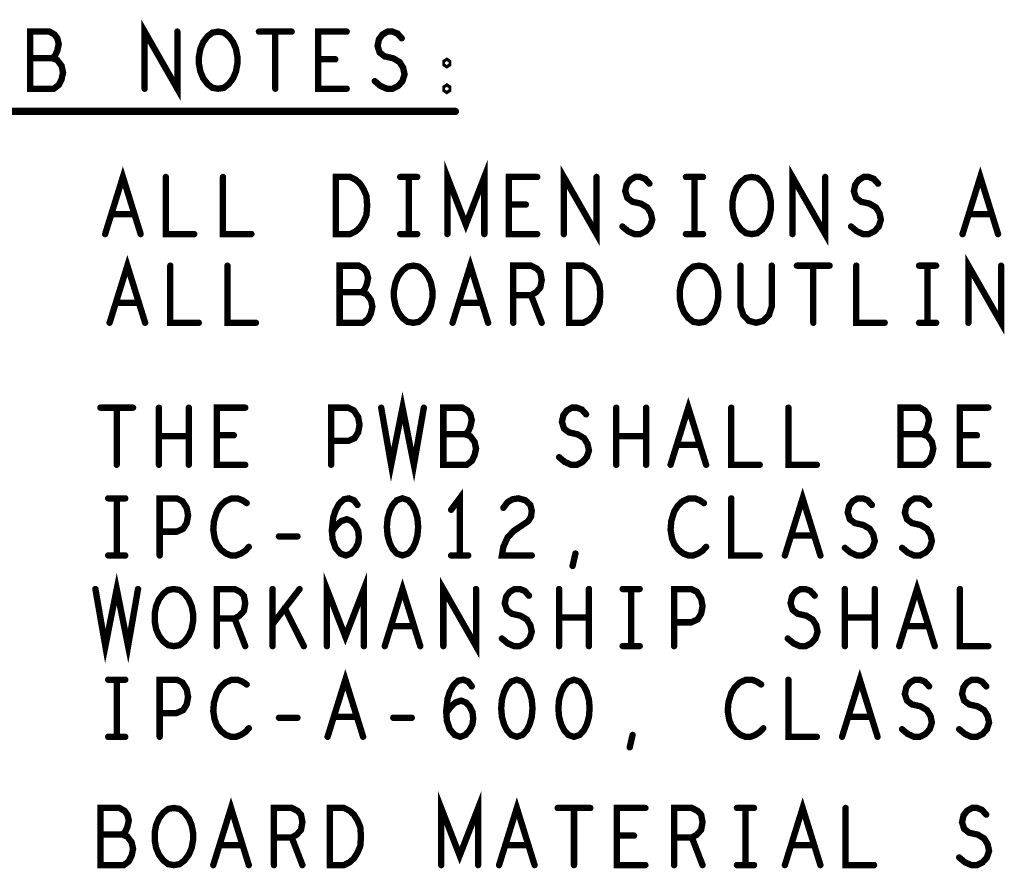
# Model space of a CAD drawing. Extents: x -1 to 10.1, y -2.5 to 8.
# Tile 34 of 38: x 6.3 to 7.4, y 4.1 to 5. Entities that reach past the tile are written whole.
import ezdxf

# ---------------------------------------------------------------- set-up
doc = ezdxf.new("R2010")
doc.units = 0
doc.layers.get('0').update_dxf_attribs({"color": 3, "linetype": 'CONTINUOUS'})

# ---------------------------------------------------------------- blocks, each defined once
blk = doc.blocks.new('PAD_R1')
at = {"const_width": 0.5}
blk.add_lwpolyline([(0.25, 0, 1), (-0.25, 0, 1)], format="xyb", close=True, dxfattribs=at)

msp = doc.modelspace()

# ---------------------------------------------------------------- linework, layer by layer
for points, const_width in [([(6.41814, 4.91411), (6.41814, 4.97711), (6.45418, 4.91411), (6.45418, 4.97711)], 0.007), ([(6.31643, 4.94771), (6.31956, 4.95086), (6.32191, 4.95611), (6.32348, 4.96346), (6.32191, 4.96976), (6.31878, 4.97396), (6.31329, 4.97711), (6.29214, 4.97711), (6.29214, 4.91411), (6.31799, 4.91411), (6.32348, 4.91831), (6.32661, 4.92461), (6.32818, 4.93196), (6.32661, 4.93931), (6.32191, 4.94561), (6.31643, 4.94771), (6.29214, 4.94771)], 0.007), ([(6.54414, 4.97711), (6.58018, 4.97711)], 0.007), ([(6.56216, 4.97711), (6.56216, 4.91411)], 0.007), ([(6.64083, 4.91411), (6.60949, 4.91411), (6.60949, 4.97711), (6.64083, 4.97711)], 0.007), ([(6.67171, 4.92251), (6.67798, 4.91726), (6.68503, 4.91411), (6.69129, 4.91411), (6.69756, 4.91726), (6.70226, 4.92251), (6.70461, 4.92986), (6.70304, 4.93721), (6.69913, 4.94351), (6.69208, 4.94771), (6.68268, 4.94981), (6.67719, 4.95401), (6.67484, 4.96136), (6.67641, 4.96871), (6.68033, 4.97396), (6.68581, 4.97711), (6.69129, 4.97711), (6.69678, 4.97501), (6.70148, 4.96976)], 0.007), ([(6.62829, 4.94666), (6.60949, 4.94666)], 0.007), ([(6.16066, 4.88911), (6.76066, 4.88911)], 0.008), ([(6.75179, 4.75381), (6.75179, 4.81681), (6.77216, 4.76431), (6.79253, 4.81681), (6.79253, 4.75381)], 0.007), ([(6.88014, 4.75381), (6.88014, 4.81681), (6.91618, 4.75381), (6.91618, 4.81681)], 0.007), ([(7.13214, 4.75381), (7.13214, 4.81681), (7.16818, 4.75381), (7.16818, 4.81681)], 0.007), ([(6.37458, 4.75381), (6.39416, 4.81681), (6.41374, 4.75381)], 0.007), ([(6.44149, 4.81681), (6.44149, 4.75381), (6.47283, 4.75381)], 0.007), ([(6.50449, 4.81681), (6.50449, 4.75381), (6.53583, 4.75381)], 0.007), ([(6.69976, 4.81681), (6.71856, 4.81681)], 0.007), ([(6.70916, 4.81681), (6.70916, 4.75381)], 0.007), ([(6.85083, 4.75381), (6.81949, 4.75381), (6.81949, 4.81681), (6.85083, 4.81681)], 0.007), ([(6.94471, 4.76221), (6.95098, 4.75696), (6.95803, 4.75381), (6.96429, 4.75381), (6.97056, 4.75696), (6.97526, 4.76221), (6.97761, 4.76956), (6.97604, 4.77691), (6.97213, 4.78321), (6.96508, 4.78741), (6.95568, 4.78951), (6.95019, 4.79371), (6.94784, 4.80106), (6.94941, 4.80841), (6.95333, 4.81366), (6.95881, 4.81681), (6.96429, 4.81681), (6.96978, 4.81471), (6.97448, 4.80946)], 0.007), ([(7.01476, 4.81681), (7.03356, 4.81681)], 0.007), ([(7.02416, 4.81681), (7.02416, 4.75381)], 0.007), ([(7.19671, 4.76221), (7.20298, 4.75696), (7.21003, 4.75381), (7.21629, 4.75381), (7.22256, 4.75696), (7.22726, 4.76221), (7.22961, 4.76956), (7.22804, 4.77691), (7.22413, 4.78321), (7.21708, 4.78741), (7.20768, 4.78951), (7.20219, 4.79371), (7.19984, 4.80106), (7.20141, 4.80841), (7.20533, 4.81366), (7.21081, 4.81681), (7.21629, 4.81681), (7.22178, 4.81471), (7.22648, 4.80946)], 0.007), ([(7.31958, 4.75381), (7.33916, 4.81681), (7.35874, 4.75381)], 0.007), ([(6.83829, 4.78636), (6.81949, 4.78636)], 0.007), ([(6.40669, 4.77586), (6.38163, 4.77586)], 0.007), ([(7.35169, 4.77586), (7.32663, 4.77586)], 0.007), ([(6.69976, 4.75381), (6.71856, 4.75381)], 0.007), ([(7.01476, 4.75381), (7.03356, 4.75381)], 0.007), ([(7.32608, 4.656), (7.32608, 4.719), (7.36212, 4.656), (7.36212, 4.719)], 0.007), ([(6.37952, 4.656), (6.3991, 4.719), (6.41868, 4.656)], 0.007), ([(6.44643, 4.719), (6.44643, 4.656), (6.47777, 4.656)], 0.007), ([(6.50943, 4.719), (6.50943, 4.656), (6.54077, 4.656)], 0.007), ([(6.65737, 4.6896), (6.6605, 4.69275), (6.66285, 4.698), (6.66442, 4.70535), (6.66285, 4.71165), (6.65972, 4.71585), (6.65423, 4.719), (6.63308, 4.719), (6.63308, 4.656), (6.65893, 4.656), (6.66442, 4.6602), (6.66755, 4.6665), (6.66912, 4.67385), (6.66755, 4.6812), (6.66285, 4.6875), (6.65737, 4.6896), (6.63308, 4.6896)], 0.007), ([(6.75752, 4.656), (6.7771, 4.719), (6.79668, 4.656)], 0.007), ([(6.82443, 4.656), (6.82443, 4.719), (6.84402, 4.719), (6.85028, 4.71585), (6.8542, 4.71165), (6.85577, 4.70325), (6.8542, 4.69485), (6.8495, 4.6896), (6.84402, 4.68645), (6.82443, 4.68645)], 0.007), ([(7.07487, 4.719), (7.07487, 4.67385), (7.078, 4.6644), (7.08427, 4.6581), (7.0921, 4.656), (7.09993, 4.6581), (7.1062, 4.6644), (7.10933, 4.67385), (7.10933, 4.719)], 0.007), ([(7.13708, 4.719), (7.17312, 4.719)], 0.007), ([(7.1551, 4.719), (7.1551, 4.656)], 0.007), ([(7.20243, 4.719), (7.20243, 4.656), (7.23377, 4.656)], 0.007), ([(7.2717, 4.719), (7.2905, 4.719)], 0.007), ([(7.2811, 4.719), (7.2811, 4.656)], 0.007), ([(6.84402, 4.68645), (6.85577, 4.656)], 0.007), ([(6.41163, 4.67805), (6.38657, 4.67805)], 0.007), ([(6.78963, 4.67805), (6.76457, 4.67805)], 0.007), ([(7.2717, 4.656), (7.2905, 4.656)], 0.007), ([(6.67886, 4.56239), (6.68983, 4.49939), (6.70236, 4.56239), (6.71489, 4.49939), (6.72586, 4.56239)], 0.007), ([(6.99778, 4.49939), (7.01736, 4.56239), (7.03694, 4.49939)], 0.007), ([(6.36934, 4.56239), (6.40538, 4.56239)], 0.007), ([(6.38736, 4.56239), (6.38736, 4.49939)], 0.007), ([(6.43391, 4.49939), (6.43391, 4.56239)], 0.007), ([(6.46681, 4.56239), (6.46681, 4.49939)], 0.007), ([(6.52903, 4.49939), (6.49769, 4.49939), (6.49769, 4.56239), (6.52903, 4.56239)], 0.007), ([(6.62369, 4.49939), (6.62369, 4.56239), (6.64249, 4.56239), (6.64876, 4.55924), (6.65346, 4.55189), (6.65503, 4.54349), (6.65346, 4.53509), (6.64954, 4.52879), (6.64249, 4.52564), (6.62369, 4.52564)], 0.007), ([(6.77163, 4.53299), (6.77476, 4.53614), (6.77711, 4.54139), (6.77868, 4.54874), (6.77711, 4.55504), (6.77398, 4.55924), (6.76849, 4.56239), (6.74734, 4.56239), (6.74734, 4.49939), (6.77319, 4.49939), (6.77868, 4.50359), (6.78181, 4.50989), (6.78338, 4.51724), (6.78181, 4.52459), (6.77711, 4.53089), (6.77163, 4.53299), (6.74734, 4.53299)], 0.007), ([(6.87491, 4.50779), (6.88118, 4.50254), (6.88823, 4.49939), (6.89449, 4.49939), (6.90076, 4.50254), (6.90546, 4.50779), (6.90781, 4.51514), (6.90624, 4.52249), (6.90233, 4.52879), (6.89528, 4.53299), (6.88588, 4.53509), (6.88039, 4.53929), (6.87804, 4.54664), (6.87961, 4.55399), (6.88353, 4.55924), (6.88901, 4.56239), (6.89449, 4.56239), (6.89998, 4.56029), (6.90468, 4.55504)], 0.007), ([(6.93791, 4.49939), (6.93791, 4.56239)], 0.007), ([(6.97081, 4.56239), (6.97081, 4.49939)], 0.007), ([(7.06469, 4.56239), (7.06469, 4.49939), (7.09603, 4.49939)], 0.007), ([(7.12769, 4.56239), (7.12769, 4.49939), (7.15903, 4.49939)], 0.007), ([(7.27563, 4.53299), (7.27876, 4.53614), (7.28111, 4.54139), (7.28268, 4.54874), (7.28111, 4.55504), (7.27798, 4.55924), (7.27249, 4.56239), (7.25134, 4.56239), (7.25134, 4.49939), (7.27719, 4.49939), (7.28268, 4.50359), (7.28581, 4.50989), (7.28738, 4.51724), (7.28581, 4.52459), (7.28111, 4.53089), (7.27563, 4.53299), (7.25134, 4.53299)], 0.007), ([(7.34803, 4.49939), (7.31669, 4.49939), (7.31669, 4.56239), (7.34803, 4.56239)], 0.007), ([(6.46681, 4.53089), (6.43391, 4.53089)], 0.007), ([(6.51649, 4.53194), (6.49769, 4.53194)], 0.007), ([(6.97081, 4.53089), (6.93791, 4.53089)], 0.007), ([(7.33549, 4.53194), (7.31669, 4.53194)], 0.007), ([(7.02989, 4.52144), (7.00483, 4.52144)], 0.007), ([(6.76536, 4.39939), (6.76536, 4.46239), (6.75596, 4.44979)], 0.007), ([(7.12378, 4.39939), (7.14336, 4.46239), (7.16294, 4.39939)], 0.007), ([(6.37796, 4.46239), (6.39676, 4.46239)], 0.007), ([(6.38736, 4.46239), (6.38736, 4.39939)], 0.007), ([(6.43469, 4.39939), (6.43469, 4.46239), (6.45349, 4.46239), (6.45976, 4.45924), (6.46446, 4.45189), (6.46603, 4.44349), (6.46446, 4.43509), (6.46054, 4.42879), (6.45349, 4.42564), (6.43469, 4.42564)], 0.007), ([(6.53059, 4.45714), (6.52589, 4.46029), (6.52041, 4.46239), (6.51414, 4.46239), (6.50709, 4.45924), (6.50161, 4.45399), (6.49769, 4.44769), (6.49456, 4.43719), (6.49378, 4.42774), (6.49534, 4.41829), (6.49769, 4.41199), (6.50239, 4.40569), (6.50788, 4.40149), (6.51336, 4.39939), (6.51884, 4.39939), (6.52433, 4.40149), (6.52903, 4.40464), (6.53294, 4.40884)], 0.007), ([(6.62448, 4.42564), (6.62996, 4.43299), (6.63466, 4.43719), (6.64093, 4.43929), (6.64641, 4.43719), (6.65033, 4.43299), (6.65346, 4.42669), (6.65424, 4.41934), (6.65346, 4.41304), (6.65033, 4.40674), (6.64563, 4.40149), (6.64014, 4.39939), (6.63388, 4.40149), (6.62839, 4.40779), (6.62526, 4.41724), (6.62448, 4.42774), (6.62604, 4.44139), (6.62839, 4.44874), (6.63231, 4.45609), (6.63779, 4.46134), (6.64328, 4.46239), (6.64876, 4.46029), (6.65268, 4.45504)], 0.007), ([(6.81348, 4.45189), (6.81818, 4.45819), (6.82366, 4.46134), (6.82993, 4.46239), (6.83776, 4.46029), (6.84324, 4.45504), (6.84481, 4.44874), (6.84403, 4.44244), (6.84089, 4.43719), (6.82523, 4.42669), (6.81818, 4.41934), (6.81348, 4.40884), (6.81191, 4.39939), (6.84481, 4.39939)], 0.007), ([(7.03459, 4.45714), (7.02989, 4.46029), (7.02441, 4.46239), (7.01814, 4.46239), (7.01109, 4.45924), (7.00561, 4.45399), (7.00169, 4.44769), (6.99856, 4.43719), (6.99778, 4.42774), (6.99934, 4.41829), (7.00169, 4.41199), (7.00639, 4.40569), (7.01188, 4.40149), (7.01736, 4.39939), (7.02284, 4.39939), (7.02833, 4.40149), (7.03303, 4.40464), (7.03694, 4.40884)], 0.007), ([(7.06469, 4.46239), (7.06469, 4.39939), (7.09603, 4.39939)], 0.007), ([(7.18991, 4.40779), (7.19618, 4.40254), (7.20323, 4.39939), (7.20949, 4.39939), (7.21576, 4.40254), (7.22046, 4.40779), (7.22281, 4.41514), (7.22124, 4.42249), (7.21733, 4.42879), (7.21028, 4.43299), (7.20088, 4.43509), (7.19539, 4.43929), (7.19304, 4.44664), (7.19461, 4.45399), (7.19853, 4.45924), (7.20401, 4.46239), (7.20949, 4.46239), (7.21498, 4.46029), (7.21968, 4.45504)], 0.007), ([(7.25291, 4.40779), (7.25918, 4.40254), (7.26623, 4.39939), (7.27249, 4.39939), (7.27876, 4.40254), (7.28346, 4.40779), (7.28581, 4.41514), (7.28424, 4.42249), (7.28033, 4.42879), (7.27328, 4.43299), (7.26388, 4.43509), (7.25839, 4.43929), (7.25604, 4.44664), (7.25761, 4.45399), (7.26153, 4.45924), (7.26701, 4.46239), (7.27249, 4.46239), (7.27798, 4.46029), (7.28268, 4.45504)], 0.007), ([(6.56618, 4.42039), (6.58654, 4.42039)], 0.007), ([(7.15589, 4.42144), (7.13083, 4.42144)], 0.007), ([(6.37796, 4.39939), (6.39676, 4.39939)], 0.007), ([(6.75596, 4.39939), (6.77476, 4.39939)], 0.007), ([(6.88979, 4.38784), (6.89293, 4.40149)], 0.007), ([(6.36386, 4.36239), (6.37483, 4.29939), (6.38736, 4.36239), (6.39989, 4.29939), (6.41086, 4.36239)], 0.007), ([(6.61899, 4.29939), (6.61899, 4.36239), (6.63936, 4.30989), (6.65973, 4.36239), (6.65973, 4.29939)], 0.007), ([(6.68278, 4.29939), (6.70236, 4.36239), (6.72194, 4.29939)], 0.007), ([(6.74734, 4.29939), (6.74734, 4.36239), (6.78338, 4.29939), (6.78338, 4.36239)], 0.007), ([(7.24978, 4.29939), (7.26936, 4.36239), (7.28894, 4.29939)], 0.007), ([(6.49769, 4.29939), (6.49769, 4.36239), (6.51728, 4.36239), (6.52354, 4.35924), (6.52746, 4.35504), (6.52903, 4.34664), (6.52746, 4.33824), (6.52276, 4.33299), (6.51728, 4.32984), (6.49769, 4.32984)], 0.007), ([(6.55913, 4.29939), (6.55913, 4.36239)], 0.007), ([(6.58889, 4.36239), (6.55913, 4.32354)], 0.007), ([(6.81191, 4.30779), (6.81818, 4.30254), (6.82523, 4.29939), (6.83149, 4.29939), (6.83776, 4.30254), (6.84246, 4.30779), (6.84481, 4.31514), (6.84324, 4.32249), (6.83933, 4.32879), (6.83228, 4.33299), (6.82288, 4.33509), (6.81739, 4.33929), (6.81504, 4.34664), (6.81661, 4.35399), (6.82053, 4.35924), (6.82601, 4.36239), (6.83149, 4.36239), (6.83698, 4.36029), (6.84168, 4.35504)], 0.007), ([(6.87491, 4.29939), (6.87491, 4.36239)], 0.007), ([(6.90781, 4.36239), (6.90781, 4.29939)], 0.007), ([(6.94496, 4.36239), (6.96376, 4.36239)], 0.007), ([(6.95436, 4.36239), (6.95436, 4.29939)], 0.007), ([(7.00169, 4.29939), (7.00169, 4.36239), (7.02049, 4.36239), (7.02676, 4.35924), (7.03146, 4.35189), (7.03303, 4.34349), (7.03146, 4.33509), (7.02754, 4.32879), (7.02049, 4.32564), (7.00169, 4.32564)], 0.007), ([(7.12691, 4.30779), (7.13318, 4.30254), (7.14023, 4.29939), (7.14649, 4.29939), (7.15276, 4.30254), (7.15746, 4.30779), (7.15981, 4.31514), (7.15824, 4.32249), (7.15433, 4.32879), (7.14728, 4.33299), (7.13788, 4.33509), (7.13239, 4.33929), (7.13004, 4.34664), (7.13161, 4.35399), (7.13553, 4.35924), (7.14101, 4.36239), (7.14649, 4.36239), (7.15198, 4.36029), (7.15668, 4.35504)], 0.007), ([(7.18991, 4.29939), (7.18991, 4.36239)], 0.007), ([(7.22281, 4.36239), (7.22281, 4.29939)], 0.007), ([(7.31669, 4.36239), (7.31669, 4.29939), (7.34803, 4.29939)], 0.007), ([(6.59359, 4.29939), (6.57244, 4.34139)], 0.007), ([(6.51728, 4.32984), (6.52903, 4.29939)], 0.007), ([(6.90781, 4.33089), (6.87491, 4.33089)], 0.007), ([(7.22281, 4.33089), (7.18991, 4.33089)], 0.007), ([(6.71489, 4.32144), (6.68983, 4.32144)], 0.007), ([(7.28189, 4.32144), (7.25683, 4.32144)], 0.007), ([(6.94496, 4.29939), (6.96376, 4.29939)], 0.007), ([(6.37796, 4.26239), (6.39676, 4.26239)], 0.007), ([(6.38736, 4.26239), (6.38736, 4.19939)], 0.007), ([(6.43469, 4.19939), (6.43469, 4.26239), (6.45349, 4.26239), (6.45976, 4.25924), (6.46446, 4.25189), (6.46603, 4.24349), (6.46446, 4.23509), (6.46054, 4.22879), (6.45349, 4.22564), (6.43469, 4.22564)], 0.007), ([(6.53059, 4.25714), (6.52589, 4.26029), (6.52041, 4.26239), (6.51414, 4.26239), (6.50709, 4.25924), (6.50161, 4.25399), (6.49769, 4.24769), (6.49456, 4.23719), (6.49378, 4.22774), (6.49534, 4.21829), (6.49769, 4.21199), (6.50239, 4.20569), (6.50788, 4.20149), (6.51336, 4.19939), (6.51884, 4.19939), (6.52433, 4.20149), (6.52903, 4.20464), (6.53294, 4.20884)], 0.007), ([(6.61978, 4.19939), (6.63936, 4.26239), (6.65894, 4.19939)], 0.007), ([(6.75048, 4.22564), (6.75596, 4.23299), (6.76066, 4.23719), (6.76693, 4.23929), (6.77241, 4.23719), (6.77633, 4.23299), (6.77946, 4.22669), (6.78024, 4.21934), (6.77946, 4.21304), (6.77633, 4.20674), (6.77163, 4.20149), (6.76614, 4.19939), (6.75988, 4.20149), (6.75439, 4.20779), (6.75126, 4.21724), (6.75048, 4.22774), (6.75204, 4.24139), (6.75439, 4.24874), (6.75831, 4.25609), (6.76379, 4.26134), (6.76928, 4.26239), (6.77476, 4.26029), (6.77868, 4.25504)], 0.007), ([(7.09759, 4.25714), (7.09289, 4.26029), (7.08741, 4.26239), (7.08114, 4.26239), (7.07409, 4.25924), (7.06861, 4.25399), (7.06469, 4.24769), (7.06156, 4.23719), (7.06078, 4.22774), (7.06234, 4.21829), (7.06469, 4.21199), (7.06939, 4.20569), (7.07488, 4.20149), (7.08036, 4.19939), (7.08584, 4.19939), (7.09133, 4.20149), (7.09603, 4.20464), (7.09994, 4.20884)], 0.007), ([(7.12769, 4.26239), (7.12769, 4.19939), (7.15903, 4.19939)], 0.007), ([(7.18678, 4.19939), (7.20636, 4.26239), (7.22594, 4.19939)], 0.007), ([(7.25291, 4.20779), (7.25918, 4.20254), (7.26623, 4.19939), (7.27249, 4.19939), (7.27876, 4.20254), (7.28346, 4.20779), (7.28581, 4.21514), (7.28424, 4.22249), (7.28033, 4.22879), (7.27328, 4.23299), (7.26388, 4.23509), (7.25839, 4.23929), (7.25604, 4.24664), (7.25761, 4.25399), (7.26153, 4.25924), (7.26701, 4.26239), (7.27249, 4.26239), (7.27798, 4.26029), (7.28268, 4.25504)], 0.007), ([(7.31591, 4.20779), (7.32218, 4.20254), (7.32923, 4.19939), (7.33549, 4.19939), (7.34176, 4.20254), (7.34646, 4.20779), (7.34881, 4.21514), (7.34724, 4.22249), (7.34333, 4.22879), (7.33628, 4.23299), (7.32688, 4.23509), (7.32139, 4.23929), (7.31904, 4.24664), (7.32061, 4.25399), (7.32453, 4.25924), (7.33001, 4.26239), (7.33549, 4.26239), (7.34098, 4.26029), (7.34568, 4.25504)], 0.007), ([(6.56618, 4.22039), (6.58654, 4.22039)], 0.007), ([(6.65189, 4.22144), (6.62683, 4.22144)], 0.007), ([(6.69218, 4.22039), (6.71254, 4.22039)], 0.007), ([(7.21889, 4.22144), (7.19383, 4.22144)], 0.007), ([(6.37796, 4.19939), (6.39676, 4.19939)], 0.007), ([(6.95279, 4.18784), (6.95593, 4.20149)], 0.007), ([(6.74499, 4.05791), (6.74499, 4.12091), (6.76536, 4.06841), (6.78573, 4.12091), (6.78573, 4.05791)], 0.007), ([(6.39363, 4.09151), (6.39676, 4.09466), (6.39911, 4.09991), (6.40068, 4.10726), (6.39911, 4.11356), (6.39598, 4.11776), (6.39049, 4.12091), (6.36934, 4.12091), (6.36934, 4.05791), (6.39519, 4.05791), (6.40068, 4.06211), (6.40381, 4.06841), (6.40538, 4.07576), (6.40381, 4.08311), (6.39911, 4.08941), (6.39363, 4.09151), (6.36934, 4.09151)], 0.007), ([(6.49378, 4.05791), (6.51336, 4.12091), (6.53294, 4.05791)], 0.007), ([(6.56069, 4.05791), (6.56069, 4.12091), (6.58028, 4.12091), (6.58654, 4.11776), (6.59046, 4.11356), (6.59203, 4.10516), (6.59046, 4.09676), (6.58576, 4.09151), (6.58028, 4.08836), (6.56069, 4.08836)], 0.007), ([(6.80878, 4.05791), (6.82836, 4.12091), (6.84794, 4.05791)], 0.007), ([(6.87334, 4.12091), (6.90938, 4.12091)], 0.007), ([(6.89136, 4.12091), (6.89136, 4.05791)], 0.007), ([(6.97003, 4.05791), (6.93869, 4.05791), (6.93869, 4.12091), (6.97003, 4.12091)], 0.007), ([(7.00169, 4.05791), (7.00169, 4.12091), (7.02128, 4.12091), (7.02754, 4.11776), (7.03146, 4.11356), (7.03303, 4.10516), (7.03146, 4.09676), (7.02676, 4.09151), (7.02128, 4.08836), (7.00169, 4.08836)], 0.007), ([(7.07096, 4.12091), (7.08976, 4.12091)], 0.007), ([(7.08036, 4.12091), (7.08036, 4.05791)], 0.007), ([(7.12378, 4.05791), (7.14336, 4.12091), (7.16294, 4.05791)], 0.007), ([(7.19069, 4.12091), (7.19069, 4.05791), (7.22203, 4.05791)], 0.007), ([(7.31591, 4.06631), (7.32218, 4.06106), (7.32923, 4.05791), (7.33549, 4.05791), (7.34176, 4.06106), (7.34646, 4.06631), (7.34881, 4.07366), (7.34724, 4.08101), (7.34333, 4.08731), (7.33628, 4.09151), (7.32688, 4.09361), (7.32139, 4.09781), (7.31904, 4.10516), (7.32061, 4.11251), (7.32453, 4.11776), (7.33001, 4.12091), (7.33549, 4.12091), (7.34098, 4.11881), (7.34568, 4.11356)], 0.007), ([(6.58028, 4.08836), (6.59203, 4.05791)], 0.007), ([(6.95749, 4.09046), (6.93869, 4.09046)], 0.007), ([(7.02128, 4.08836), (7.03303, 4.05791)], 0.007), ([(6.52589, 4.07996), (6.50083, 4.07996)], 0.007), ([(6.84089, 4.07996), (6.81583, 4.07996)], 0.007), ([(7.15589, 4.07996), (7.13083, 4.07996)], 0.007), ([(7.07096, 4.05791), (7.08976, 4.05791)], 0.007)]:
    msp.add_lwpolyline(points, dxfattribs=dict(const_width=const_width))
at = {"const_width": 0.007}
for points in [[(6.49916, 4.91411), (6.49289, 4.91516), (6.48741, 4.91936), (6.48271, 4.92566), (6.47958, 4.93301), (6.47801, 4.94141), (6.47801, 4.94981), (6.47958, 4.95821), (6.48271, 4.96556), (6.48741, 4.97186), (6.49289, 4.97606), (6.49916, 4.97711), (6.50543, 4.97606), (6.51091, 4.97186), (6.51561, 4.96556), (6.51874, 4.95821), (6.52031, 4.94981), (6.52031, 4.94141), (6.51874, 4.93301), (6.51561, 4.92566), (6.51091, 4.91936), (6.50543, 4.91516)], [(6.75116, 4.94036), (6.74959, 4.94141), (6.74959, 4.94351), (6.75116, 4.94456), (6.75273, 4.94351), (6.75273, 4.94141)], [(6.75116, 4.91201), (6.74959, 4.91306), (6.74959, 4.91516), (6.75116, 4.91621), (6.75273, 4.91516), (6.75273, 4.91306)], [(6.62893, 4.75381), (6.62893, 4.81681), (6.64459, 4.81681), (6.65086, 4.81366), (6.65556, 4.80946), (6.65948, 4.80316), (6.66261, 4.79581), (6.66339, 4.78531), (6.66261, 4.77481), (6.65948, 4.76746), (6.65556, 4.76116), (6.65086, 4.75696), (6.64459, 4.75381)], [(7.08716, 4.75381), (7.08089, 4.75486), (7.07541, 4.75906), (7.07071, 4.76536), (7.06758, 4.77271), (7.06601, 4.78111), (7.06601, 4.78951), (7.06758, 4.79791), (7.07071, 4.80526), (7.07541, 4.81156), (7.08089, 4.81576), (7.08716, 4.81681), (7.09343, 4.81576), (7.09891, 4.81156), (7.10361, 4.80526), (7.10674, 4.79791), (7.10831, 4.78951), (7.10831, 4.78111), (7.10674, 4.77271), (7.10361, 4.76536), (7.09891, 4.75906), (7.09343, 4.75486)], [(6.7141, 4.656), (6.70783, 4.65705), (6.70235, 4.66125), (6.69765, 4.66755), (6.69452, 4.6749), (6.69295, 4.6833), (6.69295, 4.6917), (6.69452, 4.7001), (6.69765, 4.70745), (6.70235, 4.71375), (6.70783, 4.71795), (6.7141, 4.719), (6.72037, 4.71795), (6.72585, 4.71375), (6.73055, 4.70745), (6.73368, 4.7001), (6.73525, 4.6917), (6.73525, 4.6833), (6.73368, 4.6749), (6.73055, 4.66755), (6.72585, 4.66125), (6.72037, 4.65705)], [(6.88587, 4.656), (6.88587, 4.719), (6.90153, 4.719), (6.9078, 4.71585), (6.9125, 4.71165), (6.91642, 4.70535), (6.91955, 4.698), (6.92033, 4.6875), (6.91955, 4.677), (6.91642, 4.66965), (6.9125, 4.66335), (6.9078, 4.65915), (6.90153, 4.656)], [(7.0291, 4.656), (7.02283, 4.65705), (7.01735, 4.66125), (7.01265, 4.66755), (7.00952, 4.6749), (7.00795, 4.6833), (7.00795, 4.6917), (7.00952, 4.7001), (7.01265, 4.70745), (7.01735, 4.71375), (7.02283, 4.71795), (7.0291, 4.719), (7.03537, 4.71795), (7.04085, 4.71375), (7.04555, 4.70745), (7.04868, 4.7001), (7.05025, 4.6917), (7.05025, 4.6833), (7.04868, 4.6749), (7.04555, 4.66755), (7.04085, 4.66125), (7.03537, 4.65705)], [(6.70236, 4.46239), (6.69609, 4.46029), (6.69139, 4.45504), (6.68826, 4.44874), (6.68591, 4.44034), (6.68513, 4.43089), (6.68591, 4.42144), (6.68826, 4.41304), (6.69139, 4.40674), (6.69609, 4.40149), (6.70236, 4.39939), (6.70863, 4.40149), (6.71333, 4.40674), (6.71646, 4.41304), (6.71881, 4.42144), (6.71959, 4.43089), (6.71881, 4.44034), (6.71646, 4.44874), (6.71333, 4.45504), (6.70863, 4.46029)], [(6.45036, 4.29939), (6.44409, 4.30044), (6.43861, 4.30464), (6.43391, 4.31094), (6.43078, 4.31829), (6.42921, 4.32669), (6.42921, 4.33509), (6.43078, 4.34349), (6.43391, 4.35084), (6.43861, 4.35714), (6.44409, 4.36134), (6.45036, 4.36239), (6.45663, 4.36134), (6.46211, 4.35714), (6.46681, 4.35084), (6.46994, 4.34349), (6.47151, 4.33509), (6.47151, 4.32669), (6.46994, 4.31829), (6.46681, 4.31094), (6.46211, 4.30464), (6.45663, 4.30044)], [(6.82836, 4.26239), (6.82209, 4.26029), (6.81739, 4.25504), (6.81426, 4.24874), (6.81191, 4.24034), (6.81113, 4.23089), (6.81191, 4.22144), (6.81426, 4.21304), (6.81739, 4.20674), (6.82209, 4.20149), (6.82836, 4.19939), (6.83463, 4.20149), (6.83933, 4.20674), (6.84246, 4.21304), (6.84481, 4.22144), (6.84559, 4.23089), (6.84481, 4.24034), (6.84246, 4.24874), (6.83933, 4.25504), (6.83463, 4.26029)], [(6.89136, 4.26239), (6.88509, 4.26029), (6.88039, 4.25504), (6.87726, 4.24874), (6.87491, 4.24034), (6.87413, 4.23089), (6.87491, 4.22144), (6.87726, 4.21304), (6.88039, 4.20674), (6.88509, 4.20149), (6.89136, 4.19939), (6.89763, 4.20149), (6.90233, 4.20674), (6.90546, 4.21304), (6.90781, 4.22144), (6.90859, 4.23089), (6.90781, 4.24034), (6.90546, 4.24874), (6.90233, 4.25504), (6.89763, 4.26029)], [(6.45036, 4.05791), (6.44409, 4.05896), (6.43861, 4.06316), (6.43391, 4.06946), (6.43078, 4.07681), (6.42921, 4.08521), (6.42921, 4.09361), (6.43078, 4.10201), (6.43391, 4.10936), (6.43861, 4.11566), (6.44409, 4.11986), (6.45036, 4.12091), (6.45663, 4.11986), (6.46211, 4.11566), (6.46681, 4.10936), (6.46994, 4.10201), (6.47151, 4.09361), (6.47151, 4.08521), (6.46994, 4.07681), (6.46681, 4.06946), (6.46211, 4.06316), (6.45663, 4.05896)], [(6.62213, 4.05791), (6.62213, 4.12091), (6.63779, 4.12091), (6.64406, 4.11776), (6.64876, 4.11356), (6.65268, 4.10726), (6.65581, 4.09991), (6.65659, 4.08941), (6.65581, 4.07891), (6.65268, 4.07156), (6.64876, 4.06526), (6.64406, 4.06106), (6.63779, 4.05791)]]:
    msp.add_lwpolyline(points, close=True, dxfattribs=at)

# ---------------------------------------------------------------- block references
for p, xscale, yscale in [((6.45418, 4.97711), 0.007, 0.007), ((6.54414, 4.97711), 0.007, 0.007), ((6.56216, 4.97711), 0.007, 0.007), ((6.58018, 4.97711), 0.007, 0.007), ((6.64083, 4.97711), 0.007, 0.007), ((6.70148, 4.96976), 0.007, 0.007), ((6.29214, 4.94771), 0.007, 0.007), ((6.31643, 4.94771), 0.007, 0.007), ((6.60949, 4.94666), 0.007, 0.007), ((6.62829, 4.94666), 0.007, 0.007), ((6.41814, 4.91411), 0.007, 0.007), ((6.56216, 4.91411), 0.007, 0.007), ((6.64083, 4.91411), 0.007, 0.007), ((6.67171, 4.92251), 0.007, 0.007), ((6.76066, 4.88911), 0.008, 0.008), ((6.44149, 4.81681), 0.007, 0.007), ((6.50449, 4.81681), 0.007, 0.007), ((6.69976, 4.81681), 0.007, 0.007), ((6.70916, 4.81681), 0.007, 0.007), ((6.71856, 4.81681), 0.007, 0.007), ((6.85083, 4.81681), 0.007, 0.007), ((6.91618, 4.81681), 0.007, 0.007), ((7.01476, 4.81681), 0.007, 0.007), ((7.02416, 4.81681), 0.007, 0.007), ((7.03356, 4.81681), 0.007, 0.007), ((7.16818, 4.81681), 0.007, 0.007), ((6.97448, 4.80946), 0.007, 0.007), ((7.22648, 4.80946), 0.007, 0.007), ((6.81949, 4.78636), 0.007, 0.007), ((6.83829, 4.78636), 0.007, 0.007), ((6.38163, 4.77586), 0.007, 0.007), ((6.40669, 4.77586), 0.007, 0.007), ((7.32663, 4.77586), 0.007, 0.007), ((7.35169, 4.77586), 0.007, 0.007), ((6.94471, 4.76221), 0.007, 0.007), ((7.19671, 4.76221), 0.007, 0.007), ((6.37458, 4.75381), 0.007, 0.007), ((6.41374, 4.75381), 0.007, 0.007), ((6.47283, 4.75381), 0.007, 0.007), ((6.53583, 4.75381), 0.007, 0.007), ((6.69976, 4.75381), 0.007, 0.007), ((6.70916, 4.75381), 0.007, 0.007), ((6.71856, 4.75381), 0.007, 0.007), ((6.75179, 4.75381), 0.007, 0.007), ((6.79253, 4.75381), 0.007, 0.007), ((6.85083, 4.75381), 0.007, 0.007), ((6.88014, 4.75381), 0.007, 0.007), ((7.01476, 4.75381), 0.007, 0.007), ((7.02416, 4.75381), 0.007, 0.007), ((7.03356, 4.75381), 0.007, 0.007), ((7.13214, 4.75381), 0.007, 0.007), ((7.31958, 4.75381), 0.007, 0.007), ((7.35874, 4.75381), 0.007, 0.007), ((6.44643, 4.719), 0.007, 0.007), ((6.50943, 4.719), 0.007, 0.007), ((7.07487, 4.719), 0.007, 0.007), ((7.10933, 4.719), 0.007, 0.007), ((7.13708, 4.719), 0.007, 0.007), ((7.1551, 4.719), 0.007, 0.007), ((7.17312, 4.719), 0.007, 0.007), ((7.20243, 4.719), 0.007, 0.007), ((7.2717, 4.719), 0.007, 0.007), ((7.2811, 4.719), 0.007, 0.007), ((7.2905, 4.719), 0.007, 0.007), ((7.36212, 4.719), 0.007, 0.007), ((6.63308, 4.6896), 0.007, 0.007), ((6.65737, 4.6896), 0.007, 0.007), ((6.82443, 4.68645), 0.007, 0.007), ((6.84402, 4.68645), 0.007, 0.007), ((6.38657, 4.67805), 0.007, 0.007), ((6.41163, 4.67805), 0.007, 0.007), ((6.76457, 4.67805), 0.007, 0.007), ((6.78963, 4.67805), 0.007, 0.007), ((6.37952, 4.656), 0.007, 0.007), ((6.41868, 4.656), 0.007, 0.007), ((6.47777, 4.656), 0.007, 0.007), ((6.54077, 4.656), 0.007, 0.007), ((6.75752, 4.656), 0.007, 0.007), ((6.79668, 4.656), 0.007, 0.007), ((6.82443, 4.656), 0.007, 0.007), ((6.85577, 4.656), 0.007, 0.007), ((7.1551, 4.656), 0.007, 0.007), ((7.23377, 4.656), 0.007, 0.007), ((7.2717, 4.656), 0.007, 0.007), ((7.2811, 4.656), 0.007, 0.007), ((7.2905, 4.656), 0.007, 0.007), ((7.32608, 4.656), 0.007, 0.007), ((6.36934, 4.56239), 0.007, 0.007), ((6.38736, 4.56239), 0.007, 0.007), ((6.40538, 4.56239), 0.007, 0.007), ((6.43391, 4.56239), 0.007, 0.007), ((6.46681, 4.56239), 0.007, 0.007), ((6.52903, 4.56239), 0.007, 0.007), ((6.67886, 4.56239), 0.007, 0.007), ((6.72586, 4.56239), 0.007, 0.007), ((6.90468, 4.55504), 0.007, 0.007), ((6.93791, 4.56239), 0.007, 0.007), ((6.97081, 4.56239), 0.007, 0.007), ((7.06469, 4.56239), 0.007, 0.007), ((7.12769, 4.56239), 0.007, 0.007), ((7.34803, 4.56239), 0.007, 0.007), ((6.74734, 4.53299), 0.007, 0.007), ((6.77163, 4.53299), 0.007, 0.007), ((7.25134, 4.53299), 0.007, 0.007), ((7.27563, 4.53299), 0.007, 0.007), ((6.43391, 4.53089), 0.007, 0.007), ((6.46681, 4.53089), 0.007, 0.007), ((6.49769, 4.53194), 0.007, 0.007), ((6.51649, 4.53194), 0.007, 0.007), ((6.62369, 4.52564), 0.007, 0.007), ((6.93791, 4.53089), 0.007, 0.007), ((6.97081, 4.53089), 0.007, 0.007), ((7.31669, 4.53194), 0.007, 0.007), ((7.33549, 4.53194), 0.007, 0.007), ((7.00483, 4.52144), 0.007, 0.007), ((7.02989, 4.52144), 0.007, 0.007), ((6.87491, 4.50779), 0.007, 0.007), ((6.38736, 4.49939), 0.007, 0.007), ((6.43391, 4.49939), 0.007, 0.007), ((6.46681, 4.49939), 0.007, 0.007), ((6.52903, 4.49939), 0.007, 0.007), ((6.62369, 4.49939), 0.007, 0.007), ((6.93791, 4.49939), 0.007, 0.007), ((6.97081, 4.49939), 0.007, 0.007), ((6.99778, 4.49939), 0.007, 0.007), ((7.03694, 4.49939), 0.007, 0.007), ((7.09603, 4.49939), 0.007, 0.007), ((7.15903, 4.49939), 0.007, 0.007), ((7.34803, 4.49939), 0.007, 0.007), ((6.37796, 4.46239), 0.007, 0.007), ((6.38736, 4.46239), 0.007, 0.007), ((6.39676, 4.46239), 0.007, 0.007), ((6.53059, 4.45714), 0.007, 0.007), ((7.03459, 4.45714), 0.007, 0.007), ((7.06469, 4.46239), 0.007, 0.007), ((6.65268, 4.45504), 0.007, 0.007), ((6.75596, 4.44979), 0.007, 0.007), ((6.81348, 4.45189), 0.007, 0.007), ((7.21968, 4.45504), 0.007, 0.007), ((7.28268, 4.45504), 0.007, 0.007), ((6.43469, 4.42564), 0.007, 0.007), ((6.62448, 4.42564), 0.007, 0.007), ((6.56618, 4.42039), 0.007, 0.007), ((6.58654, 4.42039), 0.007, 0.007), ((7.13083, 4.42144), 0.007, 0.007), ((7.15589, 4.42144), 0.007, 0.007), ((6.53294, 4.40884), 0.007, 0.007), ((7.03694, 4.40884), 0.007, 0.007), ((7.18991, 4.40779), 0.007, 0.007), ((7.25291, 4.40779), 0.007, 0.007), ((6.37796, 4.39939), 0.007, 0.007), ((6.38736, 4.39939), 0.007, 0.007), ((6.39676, 4.39939), 0.007, 0.007), ((6.43469, 4.39939), 0.007, 0.007), ((6.75596, 4.39939), 0.007, 0.007), ((6.76536, 4.39939), 0.007, 0.007), ((6.77476, 4.39939), 0.007, 0.007), ((6.84481, 4.39939), 0.007, 0.007), ((6.89293, 4.40149), 0.007, 0.007), ((7.09603, 4.39939), 0.007, 0.007), ((7.12378, 4.39939), 0.007, 0.007), ((7.16294, 4.39939), 0.007, 0.007), ((6.88979, 4.38784), 0.007, 0.007), ((6.36386, 4.36239), 0.007, 0.007), ((6.41086, 4.36239), 0.007, 0.007), ((6.55913, 4.36239), 0.007, 0.007), ((6.58889, 4.36239), 0.007, 0.007), ((6.78338, 4.36239), 0.007, 0.007), ((6.87491, 4.36239), 0.007, 0.007), ((6.90781, 4.36239), 0.007, 0.007), ((6.94496, 4.36239), 0.007, 0.007), ((6.95436, 4.36239), 0.007, 0.007), ((6.96376, 4.36239), 0.007, 0.007), ((7.18991, 4.36239), 0.007, 0.007), ((7.22281, 4.36239), 0.007, 0.007), ((7.31669, 4.36239), 0.007, 0.007), ((6.84168, 4.35504), 0.007, 0.007), ((7.15668, 4.35504), 0.007, 0.007), ((6.57244, 4.34139), 0.007, 0.007), ((6.49769, 4.32984), 0.007, 0.007), ((6.51728, 4.32984), 0.007, 0.007), ((6.87491, 4.33089), 0.007, 0.007), ((6.90781, 4.33089), 0.007, 0.007), ((7.18991, 4.33089), 0.007, 0.007), ((7.22281, 4.33089), 0.007, 0.007), ((6.55913, 4.32354), 0.007, 0.007), ((6.68983, 4.32144), 0.007, 0.007), ((6.71489, 4.32144), 0.007, 0.007), ((7.00169, 4.32564), 0.007, 0.007), ((7.25683, 4.32144), 0.007, 0.007), ((7.28189, 4.32144), 0.007, 0.007), ((6.81191, 4.30779), 0.007, 0.007), ((7.12691, 4.30779), 0.007, 0.007), ((6.49769, 4.29939), 0.007, 0.007), ((6.52903, 4.29939), 0.007, 0.007), ((6.55913, 4.29939), 0.007, 0.007), ((6.59359, 4.29939), 0.007, 0.007), ((6.61899, 4.29939), 0.007, 0.007), ((6.65973, 4.29939), 0.007, 0.007), ((6.68278, 4.29939), 0.007, 0.007), ((6.72194, 4.29939), 0.007, 0.007), ((6.74734, 4.29939), 0.007, 0.007), ((6.87491, 4.29939), 0.007, 0.007), ((6.90781, 4.29939), 0.007, 0.007), ((6.94496, 4.29939), 0.007, 0.007), ((6.95436, 4.29939), 0.007, 0.007), ((6.96376, 4.29939), 0.007, 0.007), ((7.00169, 4.29939), 0.007, 0.007), ((7.18991, 4.29939), 0.007, 0.007), ((7.22281, 4.29939), 0.007, 0.007), ((7.24978, 4.29939), 0.007, 0.007), ((7.28894, 4.29939), 0.007, 0.007), ((7.34803, 4.29939), 0.007, 0.007), ((6.37796, 4.26239), 0.007, 0.007), ((6.38736, 4.26239), 0.007, 0.007), ((6.39676, 4.26239), 0.007, 0.007), ((7.12769, 4.26239), 0.007, 0.007), ((6.53059, 4.25714), 0.007, 0.007), ((6.77868, 4.25504), 0.007, 0.007), ((7.09759, 4.25714), 0.007, 0.007), ((7.28268, 4.25504), 0.007, 0.007), ((7.34568, 4.25504), 0.007, 0.007), ((6.43469, 4.22564), 0.007, 0.007), ((6.56618, 4.22039), 0.007, 0.007), ((6.58654, 4.22039), 0.007, 0.007), ((6.62683, 4.22144), 0.007, 0.007), ((6.65189, 4.22144), 0.007, 0.007), ((6.69218, 4.22039), 0.007, 0.007), ((6.71254, 4.22039), 0.007, 0.007), ((6.75048, 4.22564), 0.007, 0.007), ((7.19383, 4.22144), 0.007, 0.007), ((7.21889, 4.22144), 0.007, 0.007), ((6.53294, 4.20884), 0.007, 0.007), ((7.09994, 4.20884), 0.007, 0.007), ((7.25291, 4.20779), 0.007, 0.007), ((7.31591, 4.20779), 0.007, 0.007), ((6.37796, 4.19939), 0.007, 0.007), ((6.38736, 4.19939), 0.007, 0.007), ((6.39676, 4.19939), 0.007, 0.007), ((6.43469, 4.19939), 0.007, 0.007), ((6.61978, 4.19939), 0.007, 0.007), ((6.65894, 4.19939), 0.007, 0.007), ((6.95593, 4.20149), 0.007, 0.007), ((7.15903, 4.19939), 0.007, 0.007), ((7.18678, 4.19939), 0.007, 0.007), ((7.22594, 4.19939), 0.007, 0.007), ((6.95279, 4.18784), 0.007, 0.007), ((6.87334, 4.12091), 0.007, 0.007), ((6.89136, 4.12091), 0.007, 0.007), ((6.90938, 4.12091), 0.007, 0.007), ((6.97003, 4.12091), 0.007, 0.007), ((7.07096, 4.12091), 0.007, 0.007), ((7.08036, 4.12091), 0.007, 0.007), ((7.08976, 4.12091), 0.007, 0.007), ((7.19069, 4.12091), 0.007, 0.007), ((7.34568, 4.11356), 0.007, 0.007), ((6.36934, 4.09151), 0.007, 0.007), ((6.39363, 4.09151), 0.007, 0.007), ((6.56069, 4.08836), 0.007, 0.007), ((6.58028, 4.08836), 0.007, 0.007), ((6.93869, 4.09046), 0.007, 0.007), ((6.95749, 4.09046), 0.007, 0.007), ((7.00169, 4.08836), 0.007, 0.007), ((7.02128, 4.08836), 0.007, 0.007), ((6.50083, 4.07996), 0.007, 0.007), ((6.52589, 4.07996), 0.007, 0.007), ((6.81583, 4.07996), 0.007, 0.007), ((6.84089, 4.07996), 0.007, 0.007), ((7.13083, 4.07996), 0.007, 0.007), ((7.15589, 4.07996), 0.007, 0.007), ((7.31591, 4.06631), 0.007, 0.007), ((6.49378, 4.05791), 0.007, 0.007), ((6.53294, 4.05791), 0.007, 0.007), ((6.56069, 4.05791), 0.007, 0.007), ((6.59203, 4.05791), 0.007, 0.007), ((6.74499, 4.05791), 0.007, 0.007), ((6.78573, 4.05791), 0.007, 0.007), ((6.80878, 4.05791), 0.007, 0.007), ((6.84794, 4.05791), 0.007, 0.007), ((6.89136, 4.05791), 0.007, 0.007), ((6.97003, 4.05791), 0.007, 0.007), ((7.00169, 4.05791), 0.007, 0.007), ((7.03303, 4.05791), 0.007, 0.007), ((7.07096, 4.05791), 0.007, 0.007), ((7.08036, 4.05791), 0.007, 0.007), ((7.08976, 4.05791), 0.007, 0.007), ((7.12378, 4.05791), 0.007, 0.007), ((7.16294, 4.05791), 0.007, 0.007), ((7.22203, 4.05791), 0.007, 0.007)]:
    msp.add_blockref('PAD_R1', p, dxfattribs=dict(xscale=xscale, yscale=yscale))

doc.saveas('drawing.dxf')
